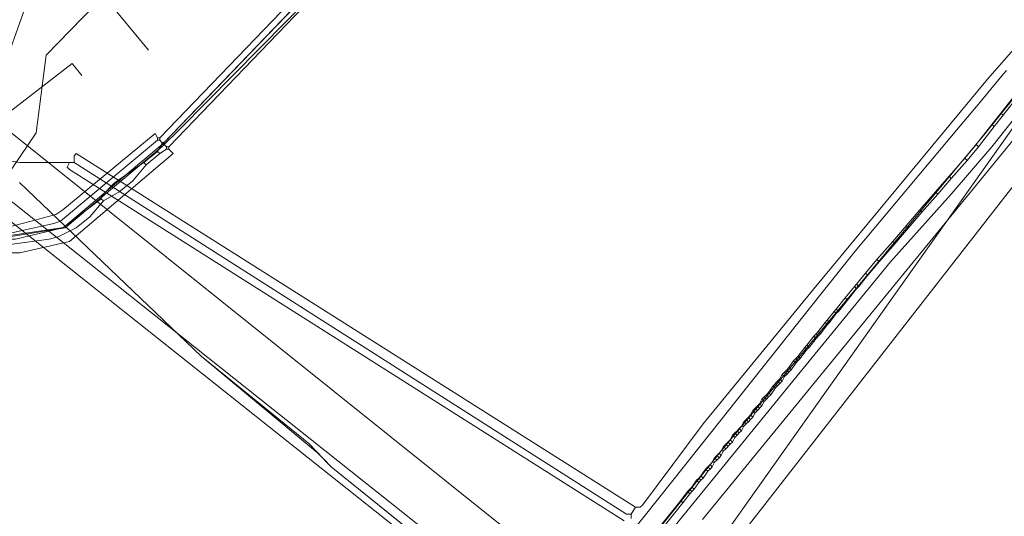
# Model space of a CAD drawing. Header units: metres. Extents: x 92810 to 93633, y 464687 to 465459.
# Tile 199 of 256: x 93265 to 93296, y 465102 to 465118. Entities that reach past the tile are written whole.
import ezdxf
from ezdxf.lldxf.tags import DXFTag

# ---------------------------------------------------------------- set-up
doc = ezdxf.new("R2010")
doc.units = ezdxf.units.M
for name, color, linetype, lineweight, transparency in [('B-OI-KL-DATA_KPN-G', 90, 'SI_B_DATA_KPN', 18, 0.4), ('B-OI-KL-DATA_LIANDER-G', 90, 'SI_B_DATA_LIANDER', 18, 0.4), ('B-OI-KL-DATA_ZIGGO BV-G', 90, 'SI_B_DATA_ZIGGO', 18, 0.4), ('B-OI-KL-ET_HS_LIANDER-G', 10, 'SI_B_ET_HS_LIANDON', 18, 0.4), ('B-OI-KL-ET_LS_LIANDER-G', 190, 'SI_B_ET_LS_LIANDER', 18, 0.4), ('B-OI-KL-ET_MS_LIANDER-G', 130, 'SI_B_ET_MS_LIANDER', 18, 0.4), ('B-WE-KL-DATA-G', 90, 'KL-DATA-N', 18, 0.4), ('B-WE-KL-WARMTENET-G', 80, 'KL-WARMTENET-N', 18, 0.4), ('B-WE-KL-WATER-G', 170, 'KL-WATER-N', 18, 0.4), ('B-WE-KL-WATER_MANTELBUIS-G', 170, 'CONTINUOUS', 18, 0.4)]:
    doc.layers.add(name, color=color, linetype=linetype, lineweight=lineweight, transparency=transparency)
doc.styles.get("Standard").update_dxf_attribs({"font": 'isocp.shx'})
tags = doc.linetypes.add('KL-DATA-N', pattern='A,4,-1,[101,NLCS.SHX,S=0.5,R=0,X=0,Y=0],-1,4,-1,["D",Standard,S=1,R=0,X=-0.25,Y=-0.5],-1.5', length=12.5).pattern_tags.tags
tags[18] = DXFTag(74, 10)
tags = doc.linetypes.add('KL-WARMTENET-N', pattern='A,7,-1.5,["WN",Standard,S=1,R=0,X=-0.3,Y=-0.5],-3', length=11.5).pattern_tags.tags
tags[6] = DXFTag(74, 10)
doc.linetypes.add('KL-WATER-N', pattern='A,7,-0.5,[168,NLCS.SHX,S=0.75,R=0,X=0.75,Y=0],-2', length=9.5)
doc.linetypes.add('SI_B_DATA_KPN', pattern='A,5,-2,["KPN",Standard,S=1.5,R=0,X=-0.51,Y=-0.75],-8', length=15)
doc.linetypes.add('SI_B_DATA_LIANDER', pattern='A,5,-2,["LI-DATA",Standard,S=1.5,R=0,X=-0.51,Y=-0.75],-11', length=18)
doc.linetypes.add('SI_B_DATA_ZIGGO', pattern='A,5,-2,["ZIGGO",Standard,S=1.5,R=0,X=-0.51,Y=-0.75],-9', length=16)
doc.linetypes.add('SI_B_ET_HS_LIANDON', pattern='A,5,-2,["LI-HS",Standard,S=1.5,R=0,X=-0.51,Y=-0.75],-10', length=17)
doc.linetypes.add('SI_B_ET_LS_LIANDER', pattern='A,5,-2,["LI-LS",Standard,S=1.5,R=0,X=-0.51,Y=-0.75],-10', length=17)
doc.linetypes.add('SI_B_ET_MS_LIANDER', pattern='A,5,-2,["LI-MS",Standard,S=1.5,R=0,X=-0.51,Y=-0.75],-10', length=17)

msp = doc.modelspace()

# ---------------------------------------------------------------- linework, layer by layer
at = {"layer": 'B-OI-KL-DATA_KPN-G', "flags": 128}
for points in [[(93284.321, 465102.75), (93284.464, 465102.75), (93284.536, 465102.821), (93286.464, 465105.393), (93289.964, 465109.679), (93295.464, 465116.321), (93297.893, 465119.107), (93309.75, 465132.536), (93311.607, 465134.536), (93317.893, 465141.25), (93319.536, 465142.893), (93327.321, 465150.75), (93329.893, 465153.25), (93335.107, 465158.25), (93342.321, 465164.893), (93356.107, 465176.964), (93367.964, 465186.893)], [(93298.321, 465115.536), (93297.607, 465116.464), (93297.464, 465116.464), (93286.536, 465101.036)], [(93259.25, 465115.75), (93259.607, 465115.679), (93259.75, 465115.536), (93260.75, 465114.75), (93261.036, 465114.607), (93262.321, 465114.107), (93262.893, 465113.964), (93264.821, 465113.679), (93266.536, 465113.679)], [(93298.464, 465115.321), (93298.179, 465115.321), (93298.036, 465115.179), (93287.179, 465101.25), (93286.75, 465100.821), (93286.679, 465100.821)], [(93266.536, 465113.679), (93266.536, 465113.893), (93266.607, 465113.964), (93284.321, 465102.75)], [(93266.393, 465113.679), (93266.321, 465113.536), (93266.393, 465113.464), (93283.964, 465102.321)], [(93266.536, 465113.679), (93284.036, 465102.536), (93284.179, 465102.536)], [(93284.321, 465102.75), (93284.179, 465102.536)], [(93284.179, 465102.536), (93284.179, 465102.393)]]:
    msp.add_lwpolyline(points, dxfattribs=at)
at = {"layer": 'B-OI-KL-DATA_LIANDER-G', "flags": 128}
msp.add_lwpolyline([(93262.036, 465111.679), (93262.107, 465111.464), (93263.036, 465111.179), (93263.536, 465111.179), (93266.25, 465111.607), (93269.321, 465114.179), (93269.893, 465114.75), (93274.107, 465119.036), (93278.179, 465123.321), (93278.179, 465123.464), (93279.536, 465124.821), (93290.107, 465134.821), (93297.321, 465140.964), (93302.107, 465144.821), (93307.464, 465148.75), (93308.321, 465149.464), (93312.25, 465152.464), (93320.607, 465159.179), (93329.536, 465166.25), (93329.893, 465166.607), (93347.679, 465181.679), (93354.393, 465187.036)], dxfattribs=at)
at = {"layer": 'B-OI-KL-DATA_ZIGGO BV-G', "flags": 128}
for points in [[(93264.089, 465114.988), (93266.48, 465116.819)], [(93266.48, 465116.819), (93266.783, 465116.438)], [(93296.973, 465115.243), (93286.441, 465102.369)], [(93264.089, 465114.988), (93283.693, 465099.269)], [(93270.559, 465107.545), (93264.807, 465113.051)], [(93270.559, 465107.545), (93273.967, 465104.772), (93274.68, 465104.03)], [(93274.246, 465104.481), (93270.559, 465107.545)], [(93274.246, 465104.481), (93274.68, 465104.03), (93281.3, 465098.69)], [(93280.82, 465099.08), (93274.68, 465104.03)]]:
    msp.add_lwpolyline(points, dxfattribs=at)
at = {"layer": 'B-OI-KL-ET_HS_LIANDER-G', "flags": 128}
for points in [[(93390.821, 465216.036), (93384.179, 465210.964), (93381.607, 465208.893), (93354.607, 465187.036), (93349.107, 465182.607), (93346.464, 465180.464), (93330.536, 465166.893), (93328.464, 465165.179), (93309.893, 465150.464), (93307.179, 465148.321), (93301.607, 465144.179), (93297.464, 465140.821), (93291.25, 465135.536), (93289.321, 465133.821), (93279.679, 465124.607), (93278.036, 465123.036), (93269.536, 465114.179)], [(93269.25, 465114.464), (93278.036, 465123.607), (93280.75, 465126.25), (93289.036, 465134.107), (93291.036, 465135.893), (93296.321, 465140.464), (93298.536, 465142.25), (93307.321, 465148.893), (93311.679, 465152.321), (93328.893, 465166.036), (93330.679, 465167.536), (93346.25, 465180.75), (93349.321, 465183.25), (93354.036, 465187.036)], [(93269.393, 465114.321), (93278.179, 465123.464), (93280.893, 465126.107), (93289.179, 465133.964), (93291.107, 465135.679), (93297.321, 465140.964), (93301.821, 465144.607), (93307.036, 465148.464), (93312.179, 465152.464), (93329.036, 465165.893), (93330.821, 465167.393), (93346.393, 465180.607), (93349.464, 465183.107), (93354.321, 465187.036)], [(93188.321, 465170.679), (93190.464, 465168.607), (93191.607, 465167.679), (93216.321, 465148.893), (93223.821, 465143.107), (93239.25, 465130.679), (93248.464, 465123.107), (93261.607, 465112.25), (93262.036, 465111.964), (93263.179, 465111.607), (93264.607, 465111.679), (93265.179, 465111.821), (93265.964, 465112.036), (93266.179, 465112.179), (93269.107, 465114.607), (93269.179, 465114.464)], [(93269.179, 465114.393), (93266.107, 465111.821), (93265.893, 465111.75), (93264.607, 465111.464), (93263.821, 465111.393)], [(93269.179, 465114.464), (93269.25, 465114.464)], [(93269.179, 465114.464), (93269.179, 465114.393)], [(93269.179, 465114.393), (93269.25, 465114.393)], [(93269.321, 465114.25), (93269.179, 465114.036)], [(93269.25, 465114.464), (93269.25, 465114.393)], [(93269.25, 465114.393), (93269.321, 465114.321)], [(93269.321, 465114.321), (93269.393, 465114.321)], [(93269.321, 465114.321), (93269.321, 465114.25)], [(93269.321, 465114.25), (93269.393, 465114.25)], [(93269.393, 465114.321), (93269.393, 465114.25)], [(93269.393, 465114.25), (93269.464, 465114.179)], [(93269.464, 465114.179), (93269.536, 465114.179)], [(93269.464, 465114.179), (93269.464, 465114.107)], [(93269.536, 465114.179), (93269.536, 465114.107)], [(93269.536, 465114.107), (93269.679, 465113.964), (93266.393, 465111.179), (93264.821, 465110.821), (93262.964, 465110.821)], [(93269.179, 465114.036), (93268.75, 465113.679)], [(93269.25, 465113.964), (93268.821, 465113.607)], [(93269.179, 465114.036), (93269.25, 465113.964)], [(93269.464, 465114.107), (93269.25, 465113.964)], [(93269.464, 465114.107), (93269.536, 465114.107)], [(93268.75, 465113.679), (93267.821, 465113.036), (93267.393, 465112.607), (93267.393, 465112.536)], [(93268.821, 465113.607), (93268.393, 465113.107), (93267.964, 465112.75), (93267.464, 465112.464)], [(93268.75, 465113.679), (93268.821, 465113.607)], [(93267.464, 465112.464), (93267.036, 465111.964), (93266.607, 465111.607), (93266.036, 465111.321), (93265.75, 465111.25), (93263.107, 465110.893)], [(93267.393, 465112.536), (93266.179, 465111.607), (93264.679, 465111.25), (93263.893, 465111.25)], [(93267.393, 465112.536), (93267.464, 465112.464)]]:
    msp.add_lwpolyline(points, dxfattribs=at)
at = {"layer": 'B-OI-KL-ET_LS_LIANDER-G'}
for p, q in [((93265.821, 465120.964), (93263.821, 465115.321)), ((93265.821, 465120.964), (93268.893, 465117.25)), ((93297.75, 465117.536), (93295.393, 465114.607)), ((93298.179, 465117.464), (93295.607, 465114.179)), ((93295.393, 465114.607), (93287.036, 465104.536)), ((93295.607, 465114.179), (93294.321, 465112.679)), ((93294.321, 465112.679), (93292.393, 465110.536)), ((93292.393, 465110.536), (93289.536, 465107.036)), ((93289.536, 465107.036), (93282.607, 465098.536)), ((93287.036, 465104.536), (93283.607, 465100.25))]:
    msp.add_line(p, q, dxfattribs=at)
at = {"layer": 'B-OI-KL-ET_MS_LIANDER-G'}
for p, q in [((93293.321, 465112.179), (93292.464, 465111.179)), ((93293.393, 465112.107), (93292.536, 465111.107)), ((93288.821, 465106.75), (93288.679, 465106.607)), ((93288.321, 465105.964), (93288.179, 465105.821)), ((93287.321, 465104.893), (93287.179, 465104.75)), ((93287.321, 465104.75), (93287.179, 465104.607))]:
    msp.add_line(p, q, dxfattribs=at)
at = {"layer": 'B-OI-KL-ET_MS_LIANDER-G', "flags": 128}
for points in [[(93296.393, 465115.893), (93295.893, 465115.25)], [(93296.464, 465115.821), (93295.964, 465115.179)], [(93295.893, 465115.25), (93295.607, 465114.893)], [(93295.964, 465115.179), (93295.679, 465114.821)], [(93295.893, 465115.25), (93295.964, 465115.179)], [(93295.607, 465114.893), (93295.107, 465114.25)], [(93295.679, 465114.821), (93295.179, 465114.179)], [(93295.607, 465114.893), (93295.679, 465114.821)], [(93295.107, 465114.25), (93294.75, 465113.821)], [(93295.179, 465114.179), (93294.821, 465113.75)], [(93295.107, 465114.25), (93295.179, 465114.179)], [(93294.75, 465113.821), (93294.25, 465113.25)], [(93294.821, 465113.75), (93294.321, 465113.179)], [(93294.75, 465113.821), (93294.821, 465113.75)], [(93294.25, 465113.25), (93293.821, 465112.75)], [(93294.25, 465113.25), (93294.321, 465113.179)], [(93294.321, 465113.179), (93293.893, 465112.679)], [(93293.821, 465112.75), (93293.321, 465112.179)], [(93293.893, 465112.679), (93293.393, 465112.107)], [(93293.821, 465112.75), (93293.893, 465112.679)], [(93293.321, 465112.179), (93293.393, 465112.107)], [(93292.893, 465111.679), (93292.964, 465111.607)], [(93292.464, 465111.179), (93291.964, 465110.607)], [(93292.536, 465111.107), (93292.036, 465110.536)], [(93292.464, 465111.179), (93292.536, 465111.107)], [(93291.964, 465110.607), (93291.607, 465110.179)], [(93292.036, 465110.536), (93291.679, 465110.107)], [(93291.964, 465110.607), (93292.036, 465110.536)], [(93291.607, 465110.179), (93291.321, 465109.821)], [(93291.607, 465110.179), (93291.679, 465110.107)], [(93291.321, 465109.821), (93291.25, 465109.75)], [(93291.321, 465109.821), (93291.393, 465109.75)], [(93291.679, 465110.107), (93291.393, 465109.75)], [(93291.25, 465109.75), (93290.964, 465109.393)], [(93291.321, 465109.679), (93291.036, 465109.321)], [(93291.25, 465109.75), (93291.321, 465109.679)], [(93291.393, 465109.75), (93291.321, 465109.679)], [(93290.964, 465109.393), (93290.679, 465109.036)], [(93291.036, 465109.321), (93290.75, 465108.964)], [(93290.964, 465109.393), (93291.036, 465109.321)], [(93290.607, 465108.964), (93290.393, 465108.679)], [(93290.679, 465108.893), (93290.464, 465108.607)], [(93290.679, 465109.036), (93290.607, 465108.964)], [(93290.607, 465108.964), (93290.679, 465108.893)], [(93290.679, 465109.036), (93290.75, 465108.964)], [(93290.75, 465108.964), (93290.679, 465108.893)], [(93290.321, 465108.607), (93290.107, 465108.321)], [(93290.393, 465108.679), (93290.321, 465108.607)], [(93290.321, 465108.607), (93290.393, 465108.536)], [(93290.393, 465108.679), (93290.464, 465108.607)], [(93290.464, 465108.607), (93290.393, 465108.536)], [(93290.036, 465108.25), (93289.964, 465108.179)], [(93290.107, 465108.321), (93290.036, 465108.25)], [(93290.036, 465108.25), (93290.107, 465108.179)], [(93290.107, 465108.321), (93290.179, 465108.25)], [(93290.179, 465108.25), (93290.107, 465108.179)], [(93290.393, 465108.536), (93290.179, 465108.25)], [(93289.964, 465108.179), (93289.75, 465107.893)], [(93290.036, 465108.107), (93289.821, 465107.821)], [(93289.964, 465108.179), (93290.036, 465108.107)], [(93290.107, 465108.179), (93290.036, 465108.107)], [(93289.679, 465107.821), (93289.464, 465107.536)], [(93289.75, 465107.75), (93289.536, 465107.464)], [(93289.75, 465107.893), (93289.679, 465107.821)], [(93289.679, 465107.821), (93289.75, 465107.75)], [(93289.75, 465107.893), (93289.821, 465107.821)], [(93289.821, 465107.821), (93289.75, 465107.75)], [(93289.321, 465107.393), (93289.179, 465107.179)], [(93289.393, 465107.321), (93289.25, 465107.107)], [(93289.393, 465107.464), (93289.321, 465107.393)], [(93289.321, 465107.393), (93289.393, 465107.321)], [(93289.464, 465107.536), (93289.393, 465107.464)], [(93289.393, 465107.464), (93289.464, 465107.393)], [(93289.464, 465107.393), (93289.393, 465107.321)], [(93289.464, 465107.536), (93289.536, 465107.464)], [(93289.536, 465107.464), (93289.464, 465107.393)], [(93289.036, 465107.036), (93288.964, 465106.964)], [(93289.107, 465107.107), (93289.036, 465107.036)], [(93289.036, 465107.036), (93289.107, 465106.964)], [(93289.179, 465107.179), (93289.107, 465107.107)], [(93289.107, 465107.107), (93289.179, 465107.036)], [(93289.179, 465107.036), (93289.107, 465106.964)], [(93289.179, 465107.179), (93289.25, 465107.107)], [(93289.25, 465107.107), (93289.179, 465107.036)], [(93288.893, 465106.821), (93288.821, 465106.75)], [(93288.821, 465106.75), (93288.893, 465106.679)], [(93288.964, 465106.964), (93288.893, 465106.821)], [(93288.893, 465106.821), (93288.964, 465106.75)], [(93288.964, 465106.75), (93288.893, 465106.679)], [(93288.964, 465106.964), (93289.036, 465106.893)], [(93289.036, 465106.893), (93288.964, 465106.75)], [(93289.107, 465106.964), (93289.036, 465106.893)], [(93288.536, 465106.393), (93288.464, 465106.321)], [(93288.679, 465106.607), (93288.536, 465106.393)], [(93288.536, 465106.393), (93288.607, 465106.321)], [(93288.75, 465106.536), (93288.607, 465106.321)], [(93288.679, 465106.607), (93288.75, 465106.536)], [(93288.75, 465106.679), (93288.821, 465106.607)], [(93288.821, 465106.607), (93288.75, 465106.536)], [(93288.893, 465106.679), (93288.821, 465106.607)], [(93288.321, 465106.179), (93288.25, 465106.036)], [(93288.393, 465106.25), (93288.321, 465106.179)], [(93288.321, 465106.179), (93288.393, 465106.107)], [(93288.393, 465106.107), (93288.321, 465105.964)], [(93288.464, 465106.321), (93288.393, 465106.25)], [(93288.393, 465106.25), (93288.464, 465106.179)], [(93288.464, 465106.179), (93288.393, 465106.107)], [(93288.464, 465106.321), (93288.536, 465106.25)], [(93288.536, 465106.25), (93288.464, 465106.179)], [(93288.607, 465106.321), (93288.536, 465106.25)], [(93288.036, 465105.821), (93287.964, 465105.679)], [(93288.107, 465105.893), (93288.036, 465105.821)], [(93288.036, 465105.821), (93288.107, 465105.75)], [(93288.107, 465105.75), (93288.036, 465105.607)], [(93288.179, 465105.964), (93288.107, 465105.893)], [(93288.107, 465105.893), (93288.179, 465105.821)], [(93288.179, 465105.821), (93288.107, 465105.75)], [(93288.25, 465106.036), (93288.179, 465105.964)], [(93288.179, 465105.964), (93288.25, 465105.893)], [(93288.25, 465106.036), (93288.321, 465105.964)], [(93287.75, 465105.464), (93287.679, 465105.321)], [(93287.821, 465105.536), (93287.75, 465105.464)], [(93287.75, 465105.464), (93287.821, 465105.393)], [(93287.893, 465105.607), (93287.821, 465105.536)], [(93287.821, 465105.536), (93287.893, 465105.464)], [(93287.893, 465105.464), (93287.821, 465105.393)], [(93287.964, 465105.679), (93287.893, 465105.607)], [(93287.893, 465105.607), (93287.964, 465105.536)], [(93287.964, 465105.536), (93287.893, 465105.464)], [(93287.964, 465105.679), (93288.036, 465105.607)], [(93288.036, 465105.607), (93287.964, 465105.536)], [(93287.536, 465105.179), (93287.464, 465105.107)], [(93287.607, 465105.25), (93287.536, 465105.179)], [(93287.536, 465105.179), (93287.607, 465105.107)], [(93287.679, 465105.321), (93287.607, 465105.25)], [(93287.607, 465105.25), (93287.679, 465105.179)], [(93287.679, 465105.179), (93287.607, 465105.107)], [(93287.679, 465105.321), (93287.75, 465105.321)], [(93287.75, 465105.321), (93287.679, 465105.179)], [(93287.821, 465105.393), (93287.75, 465105.321)], [(93287.25, 465104.821), (93287.321, 465104.75)], [(93287.393, 465105.036), (93287.321, 465104.893)], [(93287.321, 465104.893), (93287.393, 465104.821)], [(93287.393, 465104.821), (93287.321, 465104.75)], [(93287.464, 465105.107), (93287.393, 465105.036)], [(93287.393, 465105.036), (93287.464, 465104.964)], [(93287.464, 465104.964), (93287.393, 465104.821)], [(93287.464, 465105.107), (93287.536, 465105.036)], [(93287.536, 465105.036), (93287.464, 465104.964)], [(93287.607, 465105.107), (93287.536, 465105.036)], [(93287.036, 465104.536), (93286.964, 465104.464)], [(93287.107, 465104.679), (93287.036, 465104.536)], [(93287.036, 465104.536), (93287.107, 465104.536)], [(93287.107, 465104.536), (93287.036, 465104.393)], [(93287.179, 465104.75), (93287.107, 465104.679)], [(93287.107, 465104.679), (93287.179, 465104.607)], [(93287.179, 465104.607), (93287.107, 465104.536)], [(93287.179, 465104.75), (93287.25, 465104.679)], [(93286.821, 465104.321), (93286.75, 465104.179)], [(93286.893, 465104.393), (93286.821, 465104.321)], [(93286.821, 465104.321), (93286.893, 465104.25)], [(93286.893, 465104.25), (93286.821, 465104.179)], [(93286.964, 465104.464), (93286.893, 465104.393)], [(93286.893, 465104.393), (93286.964, 465104.321)], [(93286.964, 465104.321), (93286.893, 465104.25)], [(93286.964, 465104.464), (93287.036, 465104.393)], [(93287.036, 465104.393), (93286.964, 465104.321)], [(93286.536, 465103.964), (93286.393, 465103.75)], [(93286.607, 465103.893), (93286.464, 465103.679)], [(93286.607, 465104.036), (93286.536, 465103.964)], [(93286.536, 465103.964), (93286.607, 465103.893)], [(93286.679, 465104.107), (93286.607, 465104.036)], [(93286.607, 465104.036), (93286.679, 465103.964)], [(93286.679, 465103.964), (93286.607, 465103.893)], [(93286.75, 465104.179), (93286.679, 465104.107)], [(93286.679, 465104.107), (93286.75, 465104.036)], [(93286.75, 465104.036), (93286.679, 465103.964)], [(93286.75, 465104.179), (93286.821, 465104.179)], [(93286.821, 465104.179), (93286.75, 465104.036)], [(93286.25, 465103.607), (93286.107, 465103.393)], [(93286.321, 465103.679), (93286.25, 465103.607)], [(93286.25, 465103.607), (93286.321, 465103.536)], [(93286.393, 465103.75), (93286.321, 465103.679)], [(93286.321, 465103.679), (93286.393, 465103.607)], [(93286.393, 465103.607), (93286.321, 465103.536)], [(93286.393, 465103.75), (93286.464, 465103.679)], [(93286.464, 465103.679), (93286.393, 465103.607)], [(93285.964, 465103.25), (93285.75, 465102.964)], [(93286.036, 465103.321), (93285.964, 465103.25)], [(93285.964, 465103.25), (93286.036, 465103.179)], [(93286.107, 465103.393), (93286.036, 465103.321)], [(93286.036, 465103.321), (93286.107, 465103.25)], [(93286.107, 465103.25), (93286.036, 465103.179)], [(93286.107, 465103.393), (93286.179, 465103.321)], [(93286.179, 465103.321), (93286.107, 465103.25)], [(93286.321, 465103.536), (93286.179, 465103.321)], [(93285.75, 465102.964), (93283.179, 465099.75)], [(93285.75, 465102.964), (93285.821, 465102.893)], [(93286.036, 465103.179), (93285.821, 465102.893)], [(93285.821, 465102.893), (93283.25, 465099.679)]]:
    msp.add_lwpolyline(points, dxfattribs=at)
at = {"layer": 'B-WE-KL-DATA-G'}
msp.add_lwpolyline([(93169.43, 465190.19), (93175.14, 465183.24), (93179.1, 465178.73), (93183.3, 465174.44), (93187.71, 465170.37), (93192.35, 465166.56), (93223.31, 465142.87), (93261.71, 465111.64), (93263.16, 465111.17), (93266.2, 465111.62), (93269.36, 465114.29), (93278.79, 465124.1), (93289.89, 465134.6), (93296.73, 465140.49), (93301.36, 465144.22), (93307.2, 465148.62), (93329.19, 465166.02), (93347.08, 465181.19), (93354.264, 465187)], dxfattribs=at)
at = {"layer": 'B-WE-KL-WARMTENET-G'}
for points in [[(93283.993, 465096.327), (93243.821, 465128.295)], [(93284.313, 465096.729), (93244.521, 465128.396)]]:
    msp.add_lwpolyline(points, dxfattribs=at)
at = {"layer": 'B-WE-KL-WATER-G'}
for points in [[(93265.535, 465116.191), (93265.649, 465117.091), (93265.653, 465117.084), (93266.416, 465117.87), (93269.2, 465120.738)], [(93254.953, 465061.559), (93255.214, 465061.942), (93263.97, 465074.797), (93265.817, 465077.508), (93281.22, 465098.213), (93286.736, 465105.156), (93290.189, 465109.505), (93291.274, 465110.871), (93294.599, 465114.844), (93295.232, 465115.601), (93295.572, 465116.008), (93295.83, 465116.317), (93295.978, 465116.494), (93296.07, 465116.603)], [(93255.771, 465100.482), (93256.259, 465101.203), (93259.694, 465106.281), (93263.404, 465111.766), (93264.047, 465112.716), (93264.324, 465113.126), (93265.335, 465114.62), (93265.535, 465116.191)]]:
    msp.add_lwpolyline(points, dxfattribs=at)
at = {"layer": 'B-WE-KL-WATER_MANTELBUIS-G'}
msp.add_lwpolyline([(93255.771, 465100.482), (93256.259, 465101.203), (93259.694, 465106.281), (93263.404, 465111.766), (93264.047, 465112.716), (93264.324, 465113.126), (93265.335, 465114.62), (93265.535, 465116.191)], dxfattribs=at)

doc.saveas('drawing.dxf')
